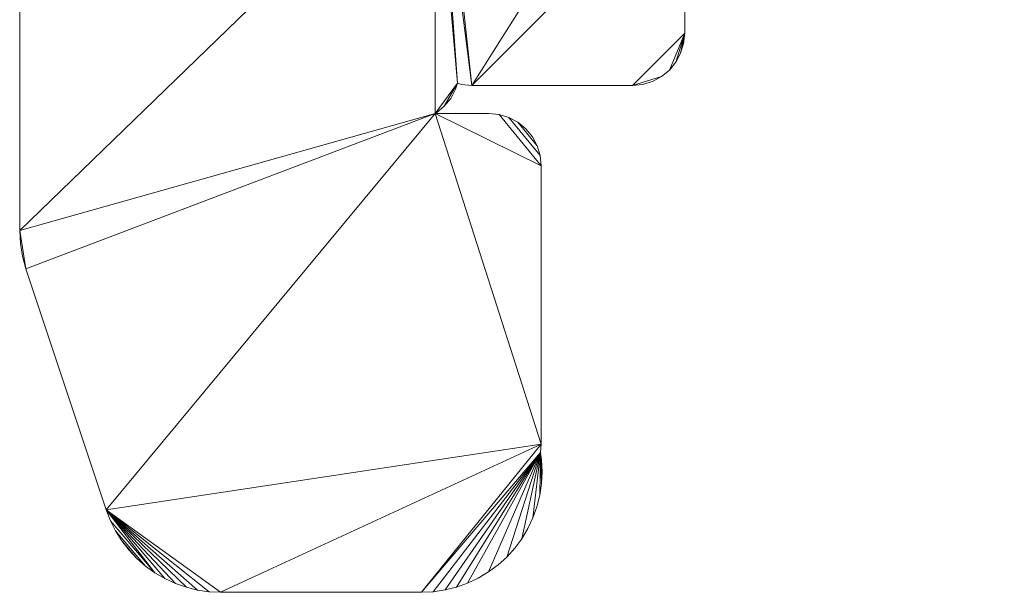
# Model space of a CAD drawing. Header units: millimetres. Extents: x -38221 to 49500, y -52000 to 43639.
# Tile 2 of 19: x 14500 to 26752, y -30500 to -23375. Entities that reach past the tile are written whole.
import ezdxf

# ---------------------------------------------------------------- set-up
doc = ezdxf.new("R2010")
doc.units = ezdxf.units.MM
doc.layers.add('A-MASS-____-OTLN', color=70, linetype='Continuous', lineweight=9)

msp = doc.modelspace()

# ---------------------------------------------------------------- meshes
at = {"layer": 'A-MASS-____-OTLN', "color": 41, "transparency": 33554560}
mesh = msp.add_polyface(dxfattribs=at)
corners = [(21875, -14693, 3200), (18887, -14693, 3200), (22096, -11025, 3200), (25663, -7459, 3200), (25663, -14873, 3200), (25675, -15000, 3200), (25712, -15122, 3200), (25772, -15234, 3200), (25853, -15333, 3200), (25952, -15413, 3200), (26064, -15474, 3200), (26186, -15510, 3200), (26313, -15523, 3200), (34059, -15523, 3200), (34186, -15510, 3200), (34308, -15474, 3200), (34420, -15413, 3200), (34518, -15333, 3200), (34599, -15234, 3200), (34659, -15122, 3200), (34696, -15000, 3200), (34709, -14873, 3200), (34709, -10586, 3200), (34732, -10593, 3200), (34859, -10605, 3200), (37687, -10605, 3200), (37814, -10593, 3200), (37936, -10556, 3200), (38048, -10496, 3200), (38147, -10415, 3200), (38228, -10317, 3200), (38288, -10204, 3200), (38325, -10082, 3200), (38337, -9955, 3200), (38337, -7459, 3200), (41904, -11025, 3200), (45191, -14782, 3200), (45574, -15803, 3200), (45485, -15812, 3200), (45363, -15849, 3200), (45251, -15909, 3200), (45212, -15941, 3200), (45173, -15909, 3200), (45060, -15849, 3200), (44939, -15812, 3200), (44812, -15799, 3200), (40939, -15799, 3200), (40812, -15812, 3200), (40690, -15849, 3200), (40578, -15909, 3200), (40479, -15990, 3200), (40398, -16088, 3200), (40338, -16201, 3200), (40301, -16322, 3200), (40289, -16449, 3200), (40289, -20322, 3200), (40301, -20449, 3200), (40338, -20571, 3200), (40398, -20683, 3200), (40479, -20782, 3200), (40578, -20863, 3200), (40689, -20922, 3200), (40578, -20982, 3200), (40479, -21063, 3200), (40398, -21161, 3200), (40338, -21274, 3200), (40301, -21395, 3200), (40289, -21522, 3200), (40289, -24351, 3200), (40301, -24478, 3200), (40338, -24599, 3200), (40398, -24712, 3200), (40479, -24810, 3200), (40578, -24891, 3200), (40689, -24951, 3200), (40578, -25010, 3200), (40479, -25091, 3200), (40398, -25190, 3200), (40338, -25302, 3200), (40301, -25424, 3200), (40289, -25551, 3200), (40289, -27051, 3200), (40301, -27178, 3200), (40338, -27299, 3200), (40398, -27412, 3200), (40479, -27510, 3200), (40578, -27591, 3200), (40690, -27651, 3200), (40812, -27688, 3200), (40939, -27701, 3200), (42939, -27701, 3200), (43066, -27688, 3200), (43101, -27677, 3200), (43138, -27799, 3200), (43198, -27912, 3200), (43279, -28010, 3200), (43335, -28056, 3200), (43253, -28167, 3200), (43177, -28293, 3200), (43114, -28426, 3200), (43065, -28565, 3200), (43029, -28707, 3200), (43007, -28853, 3200), (43000, -29000, 3200), (43007, -29147, 3200), (43029, -29293, 3200), (43065, -29435, 3200), (43114, -29574, 3200), (43177, -29707, 3200), (43253, -29833, 3200), (43340, -29952, 3200), (43439, -30061, 3200), (43548, -30160, 3200), (43667, -30247, 3200), (43793, -30323, 3200), (43926, -30386, 3200), (44065, -30435, 3200), (44207, -30471, 3200), (44353, -30493, 3200), (44500, -30500, 3200), (47000, -30500, 3200), (47144, -30493, 3200), (47286, -30472, 3200), (47426, -30438, 3200), (47562, -30391, 3200), (47693, -30330, 3200), (47818, -30258, 3200), (47934, -30173, 3200), (48043, -30078, 3200), (48141, -29973, 3200), (48229, -29859, 3200), (48306, -29737, 3200), (48371, -29609, 3200), (48423, -29474, 3200), (49423, -26474, 3200), (49466, -26319, 3200), (49491, -26161, 3200), (49500, -26000, 3200), (49500, -18000, 3200), (49494, -17866, 3200), (49476, -17732, 3200), (49446, -17601, 3200), (49404, -17473, 3200), (47904, -13473, 3200), (47851, -13349, 3200), (47787, -13230, 3200), (47713, -13118, 3200), (47629, -13012, 3200), (44129, -9012, 3200), (44061, -8939, 3200), (40061, -4939, 3200), (39962, -4850, 3200), (39857, -4769, 3200), (39744, -4698, 3200), (36244, -2698, 3200), (36118, -2633, 3200), (35987, -2581, 3200), (35851, -2542, 3200), (35712, -2515, 3200), (32212, -2015, 3200), (32071, -2002, 3200), (31929, -2002, 3200), (31788, -2015, 3200), (28288, -2515, 3200), (28149, -2542, 3200), (28013, -2581, 3200), (27882, -2633, 3200), (27756, -2698, 3200), (24256, -4698, 3200), (24143, -4769, 3200), (24038, -4850, 3200), (23939, -4939, 3200), (19939, -8939, 3200), (19871, -9012, 3200), (16371, -13012, 3200), (16287, -13118, 3200), (16213, -13230, 3200), (16149, -13349, 3200), (16096, -13473, 3200), (14596, -17473, 3200), (14554, -17601, 3200), (14524, -17732, 3200), (14506, -17866, 3200), (14500, -18000, 3200), (14500, -26000, 3200), (14509, -26161, 3200), (14534, -26319, 3200), (14577, -26474, 3200), (15577, -29474, 3200), (15629, -29609, 3200), (15694, -29737, 3200), (15771, -29859, 3200), (15859, -29973, 3200), (15957, -30078, 3200), (16066, -30173, 3200), (16182, -30258, 3200), (16307, -30330, 3200), (16438, -30391, 3200), (16574, -30438, 3200), (16714, -30472, 3200), (16856, -30493, 3200), (17000, -30500, 3200), (19500, -30500, 3200), (19647, -30493, 3200), (19793, -30471, 3200), (19935, -30435, 3200), (20074, -30386, 3200), (20207, -30323, 3200), (20333, -30247, 3200), (20452, -30160, 3200), (20561, -30061, 3200), (20660, -29952, 3200), (20747, -29833, 3200), (20823, -29707, 3200), (20886, -29574, 3200), (20935, -29435, 3200), (20971, -29293, 3200), (20993, -29147, 3200), (21000, -29000, 3200), (20993, -28853, 3200), (20979, -28761, 3200), (20989, -28657, 3200), (20989, -25193, 3200), (20977, -25066, 3200), (20940, -24944, 3200), (20880, -24832, 3200), (20799, -24733, 3200), (20700, -24652, 3200), (20588, -24592, 3200), (20466, -24555, 3200), (20339, -24543, 3200), (19668, -24543, 3200), (19686, -24533, 3200), (19784, -24452, 3200), (19865, -24354, 3200), (19925, -24241, 3200), (19948, -24166, 3200), (19998, -24181, 3200), (20125, -24193, 3200), (22125, -24193, 3200), (22252, -24181, 3200), (22373, -24144, 3200), (22486, -24084, 3200), (22584, -24003, 3200), (22665, -23904, 3200), (22725, -23792, 3200), (22762, -23670, 3200), (22775, -23543, 3200), (22775, -21543, 3200), (22762, -21416, 3200), (22725, -21294, 3200), (22665, -21182, 3200), (22584, -21084, 3200), (22486, -21003, 3200), (22373, -20943, 3200), (22252, -20906, 3200), (22204, -20901, 3200), (22236, -20884, 3200), (22335, -20803, 3200), (22416, -20704, 3200), (22476, -20592, 3200), (22513, -20470, 3200), (22525, -20343, 3200), (22525, -15343, 3200), (22513, -15216, 3200), (22476, -15094, 3200), (22416, -14982, 3200), (22335, -14884, 3200), (22236, -14803, 3200), (22124, -14743, 3200), (22002, -14706, 3200), (19725, -21035, 3200), (19686, -21003, 3200), (19668, -20993, 3200), (19781, -20993, 3200), (19764, -21003, 3200), (45612, -19549, 3200), (46500, -19549, 3200), (46500, -20872, 3200), (45155, -20872, 3200), (45173, -20863, 3200), (45271, -20782, 3200), (45352, -20683, 3200), (45412, -20571, 3200), (45449, -20449, 3200), (45462, -20322, 3200), (45462, -19529, 3200), (45485, -19536, 3200), (44567, -24622, 3200), (46500, -24622, 3200), (46500, -25757, 3200), (46389, -26090, 3200), (46389, -25551, 3200), (46376, -25424, 3200), (46339, -25302, 3200), (46279, -25190, 3200), (46198, -25091, 3200), (46100, -25010, 3200), (45988, -24950, 3200), (45866, -24913, 3200), (45739, -24901, 3200), (44110, -24901, 3200), (44128, -24891, 3200), (44227, -24810, 3200), (44308, -24712, 3200), (44368, -24599, 3200), (44371, -24588, 3200), (44440, -24609, 3200), (43395, -25001, 3200), (43378, -25010, 3200), (43339, -25042, 3200), (43300, -25010, 3200), (43282, -25001, 3200), (44206, -20982, 3200), (44167, -21014, 3200), (44128, -20982, 3200), (44110, -20972, 3200), (44224, -20972, 3200), (32000, -5015, 3200), (35004, -5444, 3200), (36811, -6477, 3200), (34859, -6477, 3200), (34732, -6490, 3200), (34610, -6526, 3200), (34498, -6587, 3200), (34459, -6618, 3200), (34420, -6587, 3200), (34308, -6526, 3200), (34186, -6490, 3200), (34059, -6477, 3200), (27189, -6477, 3200), (28996, -5444, 3200)]
mesh.append_faces([[corners[k] for k in face] for face in [(193, 191, 192), (236, 233, 234, 235), (96, 93, 94, 95), (312, 310, 311), (130, 128, 129), (63, 61, 62), (33, 30, 31, 32)]], dxfattribs={"vtx0": -1, "color": 41})
mesh.append_faces([[corners[k] for k in face] for face in [(184, 273, 183), (173, 2, 172), (155, 158, 154), (329, 325, 328), (116, 96, 115), (306, 301, 304, 305)]], dxfattribs={"vtx0": -1, "vtx1": -1, "color": 41})
mesh.append_faces([[corners[k] for k in face] for face in [(179, 273, 1), (4, 22, 330, 3), (308, 301, 306, 312), (290, 134, 137, 289), (92, 291, 301), (67, 316, 61), (55, 61, 316, 54), (285, 317, 279, 284), (314, 312, 306), (45, 286, 41, 44), (277, 142, 37)]], dxfattribs={"vtx0": -1, "vtx1": -1, "vtx2": -1, "color": 41})
mesh.append_faces([[corners[k] for k in face] for face in [(231, 273, 184, 187), (273, 231, 236, 271), (256, 274, 238, 248), (3, 330, 168, 171), (24, 321, 325, 22), (312, 74, 90, 310), (310, 92, 301, 308), (153, 320, 34, 150)]], dxfattribs={"vtx0": -1, "vtx1": -1, "vtx2": -1, "vtx3": -1, "color": 41})
mesh.append_faces([[corners[k] for k in face] for face in [(247, 239, 242, 243), (274, 256, 262, 263), (1, 174, 178, 179), (22, 325, 329, 330), (319, 154, 158, 159), (74, 312, 68, 69), (312, 316, 67, 68), (286, 54, 316, 317), (279, 314, 288, 289)]], dxfattribs={"vtx0": -1, "vtx1": -1, "vtx3": -1, "color": 41})
mesh.append_faces([[corners[k] for k in face] for face in [(221, 201, 202, 220), (231, 221, 222), (220, 216, 217), (248, 238, 239, 247), (4, 8, 9), (3, 171, 172, 2), (13, 21, 22, 12), (325, 321, 322), (24, 320, 321), (154, 319, 320, 153), (291, 119, 120), (132, 126, 127, 131), (131, 127, 128, 130), (133, 125, 126, 132), (292, 297, 298), (291, 133, 134, 290), (33, 29, 30), (143, 36, 37, 142), (36, 147, 148)]], dxfattribs={"vtx0": -1, "vtx2": -1, "color": 41})
mesh.append_faces([[corners[k] for k in face] for face in [(188, 200, 201, 221), (231, 187, 188, 221), (1, 273, 274, 263), (4, 11, 12, 22), (163, 166, 167, 331), (320, 24, 25, 33), (25, 28, 29, 33), (74, 79, 80, 90), (96, 118, 119, 291), (41, 276, 277, 37), (143, 146, 147, 36)]], dxfattribs={"vtx0": -1, "vtx2": -1, "vtx3": -1, "color": 41})
mesh.append_faces([[corners[k] for k in face] for face in [(188, 197, 198, 199), (220, 202, 203, 204), (220, 208, 209, 210), (220, 210, 211, 212), (220, 212, 213, 214), (220, 214, 215, 216), (256, 260, 261, 262), (263, 270, 0, 1), (21, 13, 14, 15), (21, 15, 16, 17), (21, 17, 18, 19), (96, 101, 102, 103), (96, 103, 104, 105), (96, 99, 100, 101), (96, 105, 106, 107), (96, 109, 110, 111), (96, 113, 114, 115), (133, 121, 122, 123), (133, 123, 124, 125), (292, 295, 296, 297), (74, 69, 70, 71), (61, 55, 56, 57), (61, 57, 58, 59), (279, 281, 282, 283)]], dxfattribs={"vtx0": -1, "vtx3": -1, "color": 41})
mesh.append_faces([[corners[k] for k in face] for face in [(272, 273, 271), (226, 227, 224, 225), (98, 99, 96, 97), (76, 77, 74, 75)]], dxfattribs={"vtx1": -1, "color": 41})
mesh.append_faces([[corners[k] for k in face] for face in [(196, 197, 188, 195), (205, 206, 220, 204), (207, 208, 220, 206), (199, 200, 188), (188, 189, 195), (230, 231, 222, 229), (252, 253, 256, 251), (259, 260, 256, 258), (243, 244, 247), (250, 251, 256, 249), (248, 249, 256), (267, 268, 263, 266), (10, 11, 4, 9), (7, 8, 4, 6), (174, 175, 178), (269, 270, 263, 268), (108, 109, 96, 107), (84, 85, 89, 83), (78, 79, 74, 77), (85, 86, 89), (117, 118, 96, 116), (112, 113, 96, 111), (66, 67, 61, 65), (64, 65, 61, 63), (33, 34, 320), (50, 51, 54, 49), (48, 49, 54, 47), (285, 286, 317), (283, 284, 279), (45, 46, 286), (141, 142, 138), (137, 138, 278)]], dxfattribs={"vtx1": -1, "vtx2": -1, "color": 41})
mesh.append_faces([[corners[k] for k in face] for face in [(179, 180, 183, 273), (318, 319, 159, 162), (92, 93, 96, 291), (120, 121, 133, 291), (46, 47, 54, 286), (277, 278, 138, 142), (278, 279, 289, 137)]], dxfattribs={"vtx1": -1, "vtx2": -1, "vtx3": -1, "color": 41})
mesh.append_faces([[corners[k] for k in face] for face in [(194, 195, 189, 190), (190, 191, 193, 194), (227, 228, 223, 224), (228, 229, 222, 223), (1, 2, 173, 174), (167, 168, 330, 331), (331, 318, 162, 163), (89, 90, 80, 81), (300, 301, 291, 292), (149, 150, 34, 35), (148, 149, 35, 36)]], dxfattribs={"vtx1": -1, "vtx3": -1, "color": 41})
mesh.append_faces([[corners[k] for k in face] for face in [(185, 186, 187, 184), (218, 219, 220, 217), (254, 255, 256, 253), (256, 257, 258), (245, 246, 247, 244), (181, 182, 183, 180), (4, 5, 6), (176, 177, 178, 175), (323, 324, 325, 322), (19, 20, 21), (22, 23, 24), (156, 157, 158, 155), (87, 88, 89, 86), (72, 73, 74, 71), (308, 309, 310), (59, 60, 61), (151, 152, 153, 150), (52, 53, 54, 51), (279, 280, 281), (37, 38, 39)]], dxfattribs={"vtx2": -1, "color": 41})
mesh.append_faces([[corners[k] for k in face] for face in [(231, 232, 233, 236), (274, 275, 271, 238), (236, 237, 238, 271), (81, 82, 83, 89), (90, 91, 92, 310), (298, 299, 300, 292), (314, 315, 316, 312), (306, 307, 288, 314), (317, 313, 314, 279), (286, 287, 276, 41), (39, 40, 41, 37)]], dxfattribs={"vtx2": -1, "vtx3": -1, "color": 41})
mesh.append_faces([[corners[k] for k in face] for face in [(239, 240, 241, 242), (263, 264, 265, 266), (168, 169, 170, 171), (325, 326, 327, 328), (25, 26, 27, 28), (163, 164, 165, 166), (159, 160, 161, 162), (134, 135, 136, 137), (292, 293, 294, 295), (301, 302, 303, 304), (41, 42, 43, 44), (138, 139, 140, 141), (143, 144, 145, 146)]], dxfattribs={"vtx3": -1, "color": 41})
mesh = msp.add_polyface(dxfattribs=at)
corners = [(21875, -14693), (22002, -14706), (22124, -14743), (22236, -14803), (22335, -14884), (22416, -14982), (22476, -15094), (22513, -15216), (22525, -15343), (22525, -20343), (22513, -20470), (22476, -20592), (22416, -20704), (22335, -20803), (22236, -20884), (22204, -20901), (22252, -20906), (22373, -20943), (22486, -21003), (22584, -21084), (22665, -21182), (22725, -21294), (22762, -21416), (22775, -21543), (22775, -23543), (22762, -23670), (22725, -23792), (22665, -23904), (22584, -24003), (22486, -24084), (22373, -24144), (22252, -24181), (22125, -24193), (20125, -24193), (19998, -24181), (19948, -24166), (19925, -24241), (19865, -24354), (19784, -24452), (19686, -24533), (19668, -24543), (20339, -24543), (20466, -24555), (20588, -24592), (20700, -24652), (20799, -24733), (20880, -24832), (20940, -24944), (20977, -25066), (20989, -25193), (20989, -28657), (20979, -28761), (20993, -28853), (21000, -29000), (20993, -29147), (20971, -29293), (20935, -29435), (20886, -29574), (20823, -29707), (20747, -29833), (20660, -29952), (20561, -30061), (20452, -30160), (20333, -30247), (20207, -30323), (20074, -30386), (19935, -30435), (19793, -30471), (19647, -30493), (19500, -30500), (17000, -30500), (16856, -30493), (16714, -30472), (16574, -30438), (16438, -30391), (16307, -30330), (16182, -30258), (16066, -30173), (15957, -30078), (15859, -29973), (15771, -29859), (15694, -29737), (15629, -29609), (15577, -29474), (14577, -26474), (14534, -26319), (14509, -26161), (14500, -26000), (14500, -18000), (14506, -17866), (14524, -17732), (14554, -17601), (14596, -17473), (16096, -13473), (16149, -13349), (16213, -13230), (16287, -13118), (16371, -13012), (19871, -9012), (19939, -8939), (23939, -4939), (24038, -4850), (24143, -4769), (24256, -4698), (27756, -2698), (27882, -2633), (28013, -2581), (28149, -2542), (28288, -2515), (31788, -2015), (31929, -2002), (32071, -2002), (32212, -2015), (35712, -2515), (35851, -2542), (35987, -2581), (36118, -2633), (36244, -2698), (39744, -4698), (39857, -4769), (39962, -4850), (40061, -4939), (44061, -8939), (44129, -9012), (47629, -13012), (47713, -13118), (47787, -13230), (47851, -13349), (47904, -13473), (49404, -17473), (49446, -17601), (49476, -17732), (49494, -17866), (49500, -18000), (49500, -26000), (49491, -26161), (49466, -26319), (49423, -26474), (48423, -29474), (48371, -29609), (48306, -29737), (48229, -29859), (48141, -29973), (48043, -30078), (47934, -30173), (47818, -30258), (47693, -30330), (47562, -30391), (47426, -30438), (47286, -30472), (47144, -30493), (47000, -30500), (44500, -30500), (44353, -30493), (44207, -30471), (44065, -30435), (43926, -30386), (43793, -30323), (43667, -30247), (43548, -30160), (43439, -30061), (43340, -29952), (43253, -29833), (43177, -29707), (43114, -29574), (43065, -29435), (43029, -29293), (43007, -29147), (43000, -29000), (43007, -28853), (43029, -28707), (43065, -28565), (43114, -28426), (43177, -28293), (43253, -28167), (43335, -28056), (43279, -28010), (43198, -27912), (43138, -27799), (43101, -27677), (43066, -27688), (42939, -27701), (40939, -27701), (40812, -27688), (40690, -27651), (40578, -27591), (40479, -27510), (40398, -27412), (40338, -27299), (40301, -27178), (40289, -27051), (40289, -25551), (40301, -25424), (40338, -25302), (40398, -25190), (40479, -25091), (40578, -25010), (40689, -24951), (40578, -24891), (40479, -24810), (40398, -24712), (40338, -24599), (40301, -24478), (40289, -24351), (40289, -21522), (40301, -21395), (40338, -21274), (40398, -21161), (40479, -21063), (40578, -20982), (40689, -20922), (40578, -20863), (40479, -20782), (40398, -20683), (40338, -20571), (40301, -20449), (40289, -20322), (40289, -16449), (40301, -16322), (40338, -16201), (40398, -16088), (40479, -15990), (40578, -15909), (40690, -15849), (40812, -15812), (40939, -15799), (44812, -15799), (44939, -15812), (45060, -15849), (45173, -15909), (45212, -15941), (45251, -15909), (45363, -15849), (45485, -15812), (45574, -15803), (45191, -14782), (41904, -11025), (38337, -7459), (38337, -9955), (38325, -10082), (38288, -10204), (38228, -10317), (38147, -10415), (38048, -10496), (37936, -10556), (37814, -10593), (37687, -10605), (34859, -10605), (34732, -10593), (34709, -10586), (34709, -14873), (34696, -15000), (34659, -15122), (34599, -15234), (34518, -15333), (34420, -15413), (34308, -15474), (34186, -15510), (34059, -15523), (26313, -15523), (26186, -15510), (26064, -15474), (25952, -15413), (25853, -15333), (25772, -15234), (25712, -15122), (25675, -15000), (25663, -14873), (25663, -7459), (22096, -11025), (18887, -14693), (19725, -21035), (19764, -21003), (19781, -20993), (19668, -20993), (19686, -21003), (45612, -19549), (45485, -19536), (45462, -19529), (45462, -20322), (45449, -20449), (45412, -20571), (45352, -20683), (45271, -20782), (45173, -20863), (45155, -20872), (46500, -20872), (46500, -19549), (44567, -24622), (44440, -24609), (44371, -24588), (44368, -24599), (44308, -24712), (44227, -24810), (44128, -24891), (44110, -24901), (45739, -24901), (45866, -24913), (45988, -24950), (46100, -25010), (46198, -25091), (46279, -25190), (46339, -25302), (46376, -25424), (46389, -25551), (46389, -26090), (46500, -25757), (46500, -24622), (43395, -25001), (43282, -25001), (43300, -25010), (43339, -25042), (43378, -25010), (44206, -20982), (44224, -20972), (44110, -20972), (44128, -20982), (44167, -21014), (32000, -5015), (28996, -5444), (27189, -6477), (34059, -6477), (34186, -6490), (34308, -6526), (34420, -6587), (34459, -6618), (34498, -6587), (34610, -6526), (34732, -6490), (34859, -6477), (36811, -6477), (35004, -5444)]
mesh.append_faces([[corners[k] for k in face] for face in [(298, 296, 297), (175, 172, 173, 174), (285, 282, 283, 284), (232, 230, 231), (210, 207, 208, 209), (80, 78, 79), (246, 244, 245), (103, 100, 101, 102)]], dxfattribs={"vtx0": -1, "color": 41})
mesh.append_faces([[corners[k] for k in face] for face in [(179, 175, 178), (172, 175, 171), (192, 197, 191), (124, 235, 123), (66, 51, 65), (40, 35, 38, 39), (262, 267, 261), (105, 108, 104), (98, 270, 97)]], dxfattribs={"vtx0": -1, "vtx1": -1, "color": 41})
mesh.append_faces([[corners[k] for k in face] for face in [(305, 138, 151), (203, 309, 197, 202), (295, 179, 311), (285, 288, 317), (234, 129, 287), (286, 134, 307), (204, 315, 309, 203), (216, 315, 210, 215), (217, 278, 315, 216), (118, 237, 330, 117), (273, 15, 33), (329, 247, 325, 328), (321, 325, 249, 320), (92, 270, 274), (93, 97, 270, 92)]], dxfattribs={"vtx0": -1, "vtx1": -1, "vtx2": -1, "color": 41})
mesh.append_faces([[corners[k] for k in face] for face in [(308, 290, 295, 311), (179, 295, 305, 175), (309, 311, 181, 197), (274, 35, 40, 87), (103, 320, 268, 100)]], dxfattribs={"vtx0": -1, "vtx1": -1, "vtx2": -1, "vtx3": -1, "color": 41})
mesh.append_faces([[corners[k] for k in face] for face in [(134, 137, 306, 307), (230, 278, 226, 227), (210, 315, 204, 205), (237, 118, 121, 122), (320, 249, 267, 268)]], dxfattribs={"vtx0": -1, "vtx1": -1, "vtx3": -1, "color": 41})
mesh.append_faces([[corners[k] for k in face] for face in [(175, 156, 157), (296, 304, 305, 295), (182, 190, 191), (236, 122, 123, 235), (122, 236, 237), (217, 224, 225), (69, 50, 51, 68), (49, 42, 43, 48), (44, 47, 48, 43), (82, 76, 77, 81), (81, 77, 78, 80), (83, 75, 76, 82), (274, 87, 88), (258, 249, 250, 257), (330, 246, 247, 329), (325, 321, 322), (273, 8, 9), (320, 103, 104, 319), (93, 96, 97)]], dxfattribs={"vtx0": -1, "vtx2": -1, "color": 41})
mesh.append_faces([[corners[k] for k in face] for face in [(305, 151, 152, 175), (290, 308, 309, 317), (330, 237, 238, 246), (238, 241, 242, 246), (40, 49, 50, 83), (15, 22, 23, 33), (24, 28, 29, 32), (50, 69, 70, 83), (40, 83, 84, 87), (117, 330, 331, 113), (249, 258, 259, 267), (88, 91, 92, 274)]], dxfattribs={"vtx0": -1, "vtx2": -1, "vtx3": -1, "color": 41})
mesh.append_faces([[corners[k] for k in face] for face in [(138, 145, 146, 147), (138, 147, 148, 149), (138, 149, 150, 151), (175, 154, 155, 156), (175, 159, 160, 161), (175, 161, 162, 163), (175, 163, 164, 165), (175, 169, 170, 171), (285, 280, 281, 282), (197, 200, 201, 202), (210, 205, 206, 207), (217, 222, 223, 224), (51, 55, 56, 57), (51, 57, 58, 59), (51, 59, 60, 61), (15, 10, 11, 12), (51, 63, 64, 65), (83, 71, 72, 73), (83, 73, 74, 75), (267, 259, 260, 261)]], dxfattribs={"vtx0": -1, "vtx3": -1, "color": 41})
mesh.append_faces([[corners[k] for k in face] for face in [(184, 185, 182, 183), (219, 220, 217, 218), (52, 53, 51), (17, 18, 15, 16)]], dxfattribs={"vtx1": -1, "color": 41})
mesh.append_faces([[corners[k] for k in face] for face in [(153, 154, 175, 152), (158, 159, 175, 157), (138, 139, 145), (300, 301, 304, 299), (166, 167, 175, 165), (168, 169, 175, 167), (185, 186, 182), (187, 188, 182, 186), (193, 194, 197, 192), (214, 215, 210, 213), (221, 222, 217, 220), (54, 55, 51, 53), (27, 28, 24, 26), (21, 22, 15, 20), (19, 20, 15, 18), (67, 68, 51, 66), (62, 63, 51, 61), (70, 71, 83), (41, 42, 49, 40), (243, 244, 246, 242), (254, 255, 250, 253), (256, 257, 250, 255), (116, 117, 113), (263, 264, 267, 262), (4, 5, 8, 3), (2, 3, 8, 1), (0, 1, 8, 270)]], dxfattribs={"vtx1": -1, "vtx2": -1, "color": 41})
mesh.append_faces([[corners[k] for k in face] for face in [(298, 299, 304, 296), (181, 182, 191, 197), (287, 276, 230, 234), (279, 280, 285, 314), (129, 130, 133, 287), (124, 125, 128, 235), (225, 226, 278, 217), (9, 10, 15, 273), (273, 274, 270, 8), (318, 319, 109, 112), (108, 109, 319, 104)]], dxfattribs={"vtx1": -1, "vtx2": -1, "vtx3": -1, "color": 41})
mesh.append_faces([[corners[k] for k in face] for face in [(143, 144, 140, 141), (144, 145, 139, 140), (137, 138, 305, 306), (133, 134, 286, 287), (285, 286, 307, 288), (278, 279, 314, 315), (128, 129, 234, 235), (32, 33, 23, 24), (112, 113, 331, 318), (99, 100, 268, 269), (98, 99, 269, 270)]], dxfattribs={"vtx1": -1, "vtx3": -1, "color": 41})
mesh.append_faces([[corners[k] for k in face] for face in [(141, 142, 143), (135, 136, 137, 134), (302, 303, 304, 301), (293, 294, 295, 292), (311, 312, 308), (309, 310, 311), (195, 196, 197, 194), (131, 132, 133, 130), (126, 127, 128, 125), (228, 229, 230, 227), (30, 31, 32, 29), (45, 46, 47, 44), (24, 25, 26), (13, 14, 15, 12), (323, 324, 325, 322), (106, 107, 108, 105), (265, 266, 267, 264), (6, 7, 8, 5)]], dxfattribs={"vtx2": -1, "color": 41})
mesh.append_faces([[corners[k] for k in face] for face in [(179, 180, 181, 311), (188, 189, 190, 182), (276, 277, 278, 230), (288, 289, 290, 317), (290, 291, 292, 295), (317, 313, 314, 285), (232, 233, 234, 230), (315, 316, 317, 309), (33, 34, 35, 271), (271, 272, 273, 33), (274, 275, 271, 35), (247, 248, 249, 325)]], dxfattribs={"vtx2": -1, "vtx3": -1, "color": 41})
mesh.append_faces([[corners[k] for k in face] for face in [(175, 176, 177, 178), (197, 198, 199, 200), (210, 211, 212, 213), (238, 239, 240, 241), (118, 119, 120, 121), (35, 36, 37, 38), (84, 85, 86, 87), (250, 251, 252, 253), (325, 326, 327, 328), (113, 114, 115, 116), (109, 110, 111, 112), (88, 89, 90, 91), (93, 94, 95, 96)]], dxfattribs={"vtx3": -1, "color": 41})
mesh = msp.add_polyface(dxfattribs=at)
corners = [(14500, -26000, 3200), (14500, -18000, 3200), (14500, -18000), (14500, -26000)]
mesh.append_faces([[corners[k] for k in face] for face in [(0, 1, 2, 3)]], dxfattribs={"color": 41})
mesh = msp.add_polyface(dxfattribs=at)
corners = [(22775, -21543, 3200), (22775, -23543, 3200), (22775, -23543), (22775, -21543)]
mesh.append_faces([[corners[k] for k in face] for face in [(0, 1, 2, 3)]], dxfattribs={"color": 41})
mesh = msp.add_polyface(dxfattribs=at)
corners = [(22775, -23543, 3200), (22762, -23670, 3200), (22762, -23670), (22775, -23543)]
mesh.append_faces([[corners[k] for k in face] for face in [(0, 1, 2, 3)]], dxfattribs={"color": 41})
mesh = msp.add_polyface(dxfattribs=at)
corners = [(22762, -23670, 3200), (22725, -23792, 3200), (22725, -23792), (22762, -23670)]
mesh.append_faces([[corners[k] for k in face] for face in [(0, 1, 2, 3)]], dxfattribs={"color": 41})
mesh = msp.add_polyface(dxfattribs=at)
corners = [(22725, -23792, 3200), (22665, -23904, 3200), (22665, -23904), (22725, -23792)]
mesh.append_faces([[corners[k] for k in face] for face in [(0, 1, 2, 3)]], dxfattribs={"color": 41})
mesh = msp.add_polyface(dxfattribs=at)
corners = [(22584, -24003, 3200), (22486, -24084, 3200), (22486, -24084), (22584, -24003)]
mesh.append_faces([[corners[k] for k in face] for face in [(3, 0, 1, 2)]], dxfattribs={"color": 41})
mesh = msp.add_polyface(dxfattribs=at)
corners = [(22665, -23904, 3200), (22584, -24003, 3200), (22584, -24003), (22665, -23904)]
mesh.append_faces([[corners[k] for k in face] for face in [(3, 0, 1, 2)]], dxfattribs={"color": 41})
mesh = msp.add_polyface(dxfattribs=at)
corners = [(22486, -24084, 3200), (22373, -24144, 3200), (22373, -24144), (22486, -24084)]
mesh.append_faces([[corners[k] for k in face] for face in [(3, 0, 1, 2)]], dxfattribs={"color": 41})
mesh = msp.add_polyface(dxfattribs=at)
corners = [(19925, -24241, 3200), (19865, -24354, 3200), (19865, -24354), (19925, -24241)]
mesh.append_faces([[corners[k] for k in face] for face in [(3, 0, 1, 2)]], dxfattribs={"color": 41})
mesh = msp.add_polyface(dxfattribs=at)
corners = [(19948, -24166, 3200), (19925, -24241, 3200), (19925, -24241), (19948, -24166)]
mesh.append_faces([[corners[k] for k in face] for face in [(0, 1, 2, 3)]], dxfattribs={"color": 41})
mesh = msp.add_polyface(dxfattribs=at)
corners = [(19998, -24181, 3200), (19948, -24166, 3200), (19948, -24166), (19998, -24181)]
mesh.append_faces([[corners[k] for k in face] for face in [(0, 1, 2, 3)]], dxfattribs={"color": 41})
mesh = msp.add_polyface(dxfattribs=at)
corners = [(20125, -24193, 3200), (19998, -24181, 3200), (19998, -24181), (20125, -24193)]
mesh.append_faces([[corners[k] for k in face] for face in [(0, 1, 2, 3)]], dxfattribs={"color": 41})
mesh = msp.add_polyface(dxfattribs=at)
corners = [(22125, -24193, 3200), (20125, -24193, 3200), (20125, -24193), (22125, -24193)]
mesh.append_faces([[corners[k] for k in face] for face in [(0, 1, 2, 3)]], dxfattribs={"color": 41})
mesh = msp.add_polyface(dxfattribs=at)
corners = [(22252, -24181, 3200), (22125, -24193, 3200), (22125, -24193), (22252, -24181)]
mesh.append_faces([[corners[k] for k in face] for face in [(0, 1, 2, 3)]], dxfattribs={"color": 41})
mesh = msp.add_polyface(dxfattribs=at)
corners = [(22373, -24144, 3200), (22252, -24181, 3200), (22252, -24181), (22373, -24144)]
mesh.append_faces([[corners[k] for k in face] for face in [(3, 0, 1, 2)]], dxfattribs={"color": 41})
mesh = msp.add_polyface(dxfattribs=at)
corners = [(19865, -24354, 3200), (19784, -24452, 3200), (19784, -24452), (19865, -24354)]
mesh.append_faces([[corners[k] for k in face] for face in [(3, 0, 1, 2)]], dxfattribs={"color": 41})
mesh = msp.add_polyface(dxfattribs=at)
corners = [(19784, -24452, 3200), (19686, -24533, 3200), (19686, -24533), (19784, -24452)]
mesh.append_faces([[corners[k] for k in face] for face in [(3, 0, 1, 2)]], dxfattribs={"color": 41})
mesh = msp.add_polyface(dxfattribs=at)
corners = [(19686, -24533, 3200), (19668, -24543, 3200), (19668, -24543), (19686, -24533)]
mesh.append_faces([[corners[k] for k in face] for face in [(0, 1, 2, 3)]], dxfattribs={"color": 41})
mesh = msp.add_polyface(dxfattribs=at)
corners = [(19668, -24543, 3200), (20339, -24543, 3200), (20339, -24543), (19668, -24543)]
mesh.append_faces([[corners[k] for k in face] for face in [(0, 1, 2, 3)]], dxfattribs={"color": 41})
mesh = msp.add_polyface(dxfattribs=at)
corners = [(20339, -24543, 3200), (20466, -24555, 3200), (20466, -24555), (20339, -24543)]
mesh.append_faces([[corners[k] for k in face] for face in [(0, 1, 2, 3)]], dxfattribs={"color": 41})
mesh = msp.add_polyface(dxfattribs=at)
corners = [(20466, -24555, 3200), (20588, -24592, 3200), (20588, -24592), (20466, -24555)]
mesh.append_faces([[corners[k] for k in face] for face in [(3, 0, 1, 2)]], dxfattribs={"color": 41})
mesh = msp.add_polyface(dxfattribs=at)
corners = [(20588, -24592, 3200), (20700, -24652, 3200), (20700, -24652), (20588, -24592)]
mesh.append_faces([[corners[k] for k in face] for face in [(3, 0, 1, 2)]], dxfattribs={"color": 41})
mesh = msp.add_polyface(dxfattribs=at)
corners = [(20700, -24652, 3200), (20799, -24733, 3200), (20799, -24733), (20700, -24652)]
mesh.append_faces([[corners[k] for k in face] for face in [(0, 1, 2, 3)]], dxfattribs={"color": 41})
mesh = msp.add_polyface(dxfattribs=at)
corners = [(20799, -24733, 3200), (20880, -24832, 3200), (20880, -24832), (20799, -24733)]
mesh.append_faces([[corners[k] for k in face] for face in [(3, 0, 1, 2)]], dxfattribs={"color": 41})
mesh = msp.add_polyface(dxfattribs=at)
corners = [(20880, -24832, 3200), (20940, -24944, 3200), (20940, -24944), (20880, -24832)]
mesh.append_faces([[corners[k] for k in face] for face in [(3, 0, 1, 2)]], dxfattribs={"color": 41})
mesh = msp.add_polyface(dxfattribs=at)
corners = [(20940, -24944, 3200), (20977, -25066, 3200), (20977, -25066), (20940, -24944)]
mesh.append_faces([[corners[k] for k in face] for face in [(3, 0, 1, 2)]], dxfattribs={"color": 41})
mesh = msp.add_polyface(dxfattribs=at)
corners = [(20977, -25066, 3200), (20989, -25193, 3200), (20989, -25193), (20977, -25066)]
mesh.append_faces([[corners[k] for k in face] for face in [(0, 1, 2, 3)]], dxfattribs={"color": 41})
mesh = msp.add_polyface(dxfattribs=at)
corners = [(20989, -25193, 3200), (20989, -28657, 3200), (20989, -28657), (20989, -25193)]
mesh.append_faces([[corners[k] for k in face] for face in [(0, 1, 2, 3)]], dxfattribs={"color": 41})
mesh = msp.add_polyface(dxfattribs=at)
corners = [(14509, -26161, 3200), (14500, -26000, 3200), (14500, -26000), (14509, -26161)]
mesh.append_faces([[corners[k] for k in face] for face in [(3, 0, 1, 2)]], dxfattribs={"color": 41})
mesh = msp.add_polyface(dxfattribs=at)
corners = [(14534, -26319, 3200), (14509, -26161, 3200), (14509, -26161), (14534, -26319)]
mesh.append_faces([[corners[k] for k in face] for face in [(3, 0, 1, 2)]], dxfattribs={"color": 41})
mesh = msp.add_polyface(dxfattribs=at)
corners = [(14577, -26474, 3200), (14534, -26319, 3200), (14534, -26319), (14577, -26474)]
mesh.append_faces([[corners[k] for k in face] for face in [(0, 1, 2, 3)]], dxfattribs={"color": 41})
mesh = msp.add_polyface(dxfattribs=at)
corners = [(15577, -29474, 3200), (14577, -26474, 3200), (14577, -26474), (15577, -29474)]
mesh.append_faces([[corners[k] for k in face] for face in [(0, 1, 2, 3)]], dxfattribs={"color": 41})
mesh = msp.add_polyface(dxfattribs=at)
corners = [(20989, -28657, 3200), (20979, -28761, 3200), (20979, -28761), (20989, -28657)]
mesh.append_faces([[corners[k] for k in face] for face in [(0, 1, 2, 3)]], dxfattribs={"color": 41})
mesh = msp.add_polyface(dxfattribs=at)
corners = [(20979, -28761, 3200), (20993, -28853, 3200), (20993, -28853), (20979, -28761)]
mesh.append_faces([[corners[k] for k in face] for face in [(3, 0, 1, 2)]], dxfattribs={"color": 41})
mesh = msp.add_polyface(dxfattribs=at)
corners = [(20993, -28853, 3200), (21000, -29000, 3200), (21000, -29000), (20993, -28853)]
mesh.append_faces([[corners[k] for k in face] for face in [(3, 0, 1, 2)]], dxfattribs={"color": 41})
mesh = msp.add_polyface(dxfattribs=at)
corners = [(21000, -29000, 3200), (20993, -29147, 3200), (20993, -29147), (21000, -29000)]
mesh.append_faces([[corners[k] for k in face] for face in [(0, 1, 2, 3)]], dxfattribs={"color": 41})
mesh = msp.add_polyface(dxfattribs=at)
corners = [(20993, -29147, 3200), (20971, -29293, 3200), (20971, -29293), (20993, -29147)]
mesh.append_faces([[corners[k] for k in face] for face in [(0, 1, 2, 3)]], dxfattribs={"color": 41})
mesh = msp.add_polyface(dxfattribs=at)
corners = [(20971, -29293, 3200), (20935, -29435, 3200), (20935, -29435), (20971, -29293)]
mesh.append_faces([[corners[k] for k in face] for face in [(0, 1, 2, 3)]], dxfattribs={"color": 41})
mesh = msp.add_polyface(dxfattribs=at)
corners = [(15629, -29609, 3200), (15577, -29474, 3200), (15577, -29474), (15629, -29609)]
mesh.append_faces([[corners[k] for k in face] for face in [(0, 1, 2, 3)]], dxfattribs={"color": 41})
mesh = msp.add_polyface(dxfattribs=at)
corners = [(20935, -29435, 3200), (20886, -29574, 3200), (20886, -29574), (20935, -29435)]
mesh.append_faces([[corners[k] for k in face] for face in [(3, 0, 1, 2)]], dxfattribs={"color": 41})
mesh = msp.add_polyface(dxfattribs=at)
corners = [(15694, -29737, 3200), (15629, -29609, 3200), (15629, -29609), (15694, -29737)]
mesh.append_faces([[corners[k] for k in face] for face in [(3, 0, 1, 2)]], dxfattribs={"color": 41})
mesh = msp.add_polyface(dxfattribs=at)
corners = [(20886, -29574, 3200), (20823, -29707, 3200), (20823, -29707), (20886, -29574)]
mesh.append_faces([[corners[k] for k in face] for face in [(0, 1, 2, 3)]], dxfattribs={"color": 41})
mesh = msp.add_polyface(dxfattribs=at)
corners = [(15771, -29859, 3200), (15694, -29737, 3200), (15694, -29737), (15771, -29859)]
mesh.append_faces([[corners[k] for k in face] for face in [(0, 1, 2, 3)]], dxfattribs={"color": 41})
mesh = msp.add_polyface(dxfattribs=at)
corners = [(20823, -29707, 3200), (20747, -29833, 3200), (20747, -29833), (20823, -29707)]
mesh.append_faces([[corners[k] for k in face] for face in [(0, 1, 2, 3)]], dxfattribs={"color": 41})
mesh = msp.add_polyface(dxfattribs=at)
corners = [(15859, -29973, 3200), (15771, -29859, 3200), (15771, -29859), (15859, -29973)]
mesh.append_faces([[corners[k] for k in face] for face in [(0, 1, 2, 3)]], dxfattribs={"color": 41})
mesh = msp.add_polyface(dxfattribs=at)
corners = [(20747, -29833, 3200), (20660, -29952, 3200), (20660, -29952), (20747, -29833)]
mesh.append_faces([[corners[k] for k in face] for face in [(0, 1, 2, 3)]], dxfattribs={"color": 41})
mesh = msp.add_polyface(dxfattribs=at)
corners = [(15957, -30078, 3200), (15859, -29973, 3200), (15859, -29973), (15957, -30078)]
mesh.append_faces([[corners[k] for k in face] for face in [(0, 1, 2, 3)]], dxfattribs={"color": 41})
mesh = msp.add_polyface(dxfattribs=at)
corners = [(20660, -29952, 3200), (20561, -30061, 3200), (20561, -30061), (20660, -29952)]
mesh.append_faces([[corners[k] for k in face] for face in [(0, 1, 2, 3)]], dxfattribs={"color": 41})
mesh = msp.add_polyface(dxfattribs=at)
corners = [(16066, -30173, 3200), (15957, -30078, 3200), (15957, -30078), (16066, -30173)]
mesh.append_faces([[corners[k] for k in face] for face in [(0, 1, 2, 3)]], dxfattribs={"color": 41})
mesh = msp.add_polyface(dxfattribs=at)
corners = [(20561, -30061, 3200), (20452, -30160, 3200), (20452, -30160), (20561, -30061)]
mesh.append_faces([[corners[k] for k in face] for face in [(3, 0, 1, 2)]], dxfattribs={"color": 41})
mesh = msp.add_polyface(dxfattribs=at)
corners = [(16182, -30258, 3200), (16066, -30173, 3200), (16066, -30173), (16182, -30258)]
mesh.append_faces([[corners[k] for k in face] for face in [(0, 1, 2, 3)]], dxfattribs={"color": 41})
mesh = msp.add_polyface(dxfattribs=at)
corners = [(16307, -30330, 3200), (16182, -30258, 3200), (16182, -30258), (16307, -30330)]
mesh.append_faces([[corners[k] for k in face] for face in [(0, 1, 2, 3)]], dxfattribs={"color": 41})
mesh = msp.add_polyface(dxfattribs=at)
corners = [(20333, -30247, 3200), (20207, -30323, 3200), (20207, -30323), (20333, -30247)]
mesh.append_faces([[corners[k] for k in face] for face in [(0, 1, 2, 3)]], dxfattribs={"color": 41})
mesh = msp.add_polyface(dxfattribs=at)
corners = [(20452, -30160, 3200), (20333, -30247, 3200), (20333, -30247), (20452, -30160)]
mesh.append_faces([[corners[k] for k in face] for face in [(3, 0, 1, 2)]], dxfattribs={"color": 41})
mesh = msp.add_polyface(dxfattribs=at)
corners = [(16438, -30391, 3200), (16307, -30330, 3200), (16307, -30330), (16438, -30391)]
mesh.append_faces([[corners[k] for k in face] for face in [(0, 1, 2, 3)]], dxfattribs={"color": 41})
mesh = msp.add_polyface(dxfattribs=at)
corners = [(20207, -30323, 3200), (20074, -30386, 3200), (20074, -30386), (20207, -30323)]
mesh.append_faces([[corners[k] for k in face] for face in [(0, 1, 2, 3)]], dxfattribs={"color": 41})
mesh = msp.add_polyface(dxfattribs=at)
corners = [(16574, -30438, 3200), (16438, -30391, 3200), (16438, -30391), (16574, -30438)]
mesh.append_faces([[corners[k] for k in face] for face in [(3, 0, 1, 2)]], dxfattribs={"color": 41})
mesh = msp.add_polyface(dxfattribs=at)
corners = [(16714, -30472, 3200), (16574, -30438, 3200), (16574, -30438), (16714, -30472)]
mesh.append_faces([[corners[k] for k in face] for face in [(0, 1, 2, 3)]], dxfattribs={"color": 41})
mesh = msp.add_polyface(dxfattribs=at)
corners = [(16856, -30493, 3200), (16714, -30472, 3200), (16714, -30472), (16856, -30493)]
mesh.append_faces([[corners[k] for k in face] for face in [(0, 1, 2, 3)]], dxfattribs={"color": 41})
mesh = msp.add_polyface(dxfattribs=at)
corners = [(17000, -30500, 3200), (16856, -30493, 3200), (16856, -30493), (17000, -30500)]
mesh.append_faces([[corners[k] for k in face] for face in [(0, 1, 2, 3)]], dxfattribs={"color": 41})
mesh = msp.add_polyface(dxfattribs=at)
corners = [(19500, -30500, 3200), (17000, -30500, 3200), (17000, -30500), (19500, -30500)]
mesh.append_faces([[corners[k] for k in face] for face in [(3, 0, 1, 2)]], dxfattribs={"color": 41})
mesh = msp.add_polyface(dxfattribs=at)
corners = [(19647, -30493, 3200), (19500, -30500, 3200), (19500, -30500), (19647, -30493)]
mesh.append_faces([[corners[k] for k in face] for face in [(3, 0, 1, 2)]], dxfattribs={"color": 41})
mesh = msp.add_polyface(dxfattribs=at)
corners = [(19793, -30471, 3200), (19647, -30493, 3200), (19647, -30493), (19793, -30471)]
mesh.append_faces([[corners[k] for k in face] for face in [(3, 0, 1, 2)]], dxfattribs={"color": 41})
mesh = msp.add_polyface(dxfattribs=at)
corners = [(19935, -30435, 3200), (19793, -30471, 3200), (19793, -30471), (19935, -30435)]
mesh.append_faces([[corners[k] for k in face] for face in [(3, 0, 1, 2)]], dxfattribs={"color": 41})
mesh = msp.add_polyface(dxfattribs=at)
corners = [(20074, -30386, 3200), (19935, -30435, 3200), (19935, -30435), (20074, -30386)]
mesh.append_faces([[corners[k] for k in face] for face in [(3, 0, 1, 2)]], dxfattribs={"color": 41})

doc.saveas('drawing.dxf')
